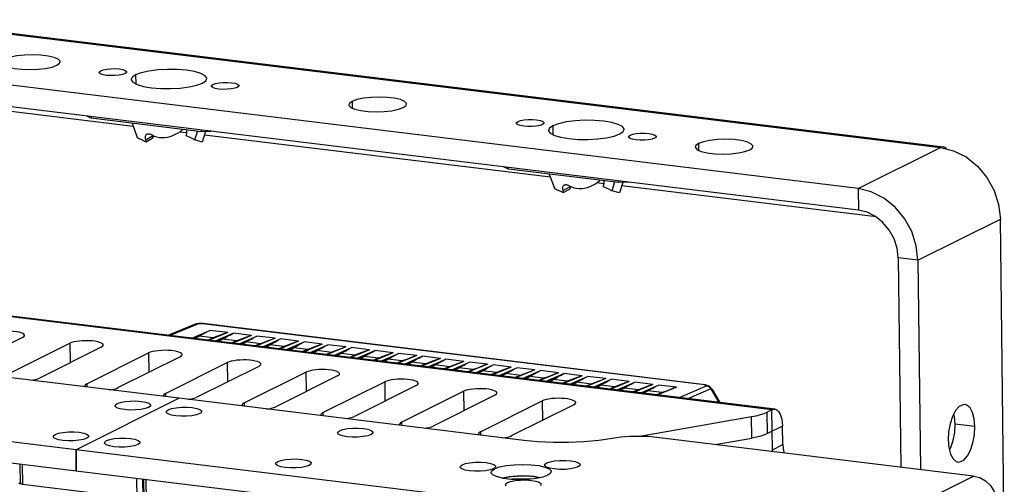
# Model space of a CAD drawing. Header units: millimetres. Extents: x 26456 to 27930, y -18123 to -17119.
# Tile 22 of 96: x 26674 to 26895, y -17917 to -17812. Entities that reach past the tile are written whole.
import ezdxf

# ---------------------------------------------------------------- set-up
doc = ezdxf.new("R2010")
doc.units = ezdxf.units.MM
for name, color, linetype in [('HG1-Y31201-Y31202SOLIDLINE', 7, 'Continuous'), ('KSSS-02SOLIDLINE', 7, 'Continuous'), ('LJ-Y31201-23SOLIDLINE', 7, 'Continuous'), ('LJ-Y31201-27SOLIDLINE', 7, 'Continuous'), ('LJ-Y31202-13SOLIDLINE', 7, 'Continuous'), ('Y31201-Y31202-PP-08_2SOLIDLINE', 7, 'Continuous'), ('Y31201-Y31202-PP-77_2SOLIDLINE', 7, 'Continuous')]:
    doc.layers.add(name, color=color, linetype=linetype)

msp = doc.modelspace()

# ---------------------------------------------------------------- linework, layer by layer
at = {"layer": 'HG1-Y31201-Y31202SOLIDLINE', "color": 7}
for p, q in [((26713.26, -17880.62), (26707.38, -17883.05)), ((26714.16, -17880.47), (26707.79, -17883.1)), ((26713.4, -17880.57), (26713.26, -17880.62)), ((26714.14, -17880.44), (26713.4, -17880.57)), ((26714.16, -17880.47), (26713.89, -17880.47)), ((26715.07, -17880.43), (26714.14, -17880.44)), ((26714.16, -17880.47), (26714.14, -17880.44)), ((26715.09, -17880.46), (26714.16, -17880.47)), ((26715.07, -17880.43), (26715.14, -17880.43)), ((26828.06, -17894.22), (26715.09, -17880.46)), ((26715.14, -17880.43), (26715.2, -17880.44)), ((26828.18, -17894.2), (26715.2, -17880.44)), ((26712.69, -17883.7), (26716.68, -17881.95)), ((26713.09, -17883.74), (26714.12, -17883.23)), ((26713.35, -17883.78), (26714.27, -17883.27)), ((26717.49, -17883.66), (26714.27, -17883.27)), ((26720.75, -17882.44), (26716.57, -17884.17)), ((26720.75, -17882.44), (26716.68, -17881.95)), ((26718.01, -17884.34), (26721.99, -17882.59)), ((26726.07, -17883.09), (26721.88, -17884.81)), ((26726.07, -17883.09), (26721.99, -17882.59)), ((26723.33, -17884.99), (26727.31, -17883.24)), ((26731.38, -17883.74), (26727.31, -17883.24)), ((26717.49, -17883.66), (26716.32, -17884.14)), ((26717.63, -17883.65), (26716.41, -17884.15)), ((26718.23, -17883.37), (26717.49, -17883.66)), ((26718.41, -17884.39), (26719.44, -17883.88)), ((26718.66, -17884.42), (26719.59, -17883.92)), ((26722.8, -17884.31), (26719.59, -17883.92)), ((26722.8, -17884.31), (26721.64, -17884.79)), ((26722.94, -17884.3), (26721.73, -17884.8)), ((26723.54, -17884.02), (26722.8, -17884.31)), ((26723.73, -17885.04), (26724.75, -17884.52)), ((26723.98, -17885.07), (26724.9, -17884.56)), ((26728.12, -17884.96), (26724.9, -17884.56)), ((26728.12, -17884.96), (26726.95, -17885.43)), ((26728.26, -17884.95), (26727.05, -17885.44)), ((26731.38, -17883.74), (26727.2, -17885.46)), ((26728.86, -17884.67), (26728.12, -17884.96)), ((26728.64, -17885.64), (26732.62, -17883.89)), ((26729.04, -17885.69), (26730.07, -17885.17)), ((26729.29, -17885.72), (26730.22, -17885.21)), ((26733.44, -17885.6), (26730.22, -17885.21)), ((26736.7, -17884.39), (26732.51, -17886.11)), ((26736.7, -17884.39), (26732.62, -17883.89)), ((26734.17, -17885.32), (26733.44, -17885.6)), ((26733.96, -17886.29), (26737.94, -17884.54)), ((26742.01, -17885.03), (26737.83, -17886.76)), ((26742.01, -17885.03), (26737.94, -17884.54)), ((26739.27, -17886.93), (26743.25, -17885.18)), ((26747.33, -17885.68), (26743.25, -17885.18)), ((26733.44, -17885.6), (26732.27, -17886.08)), ((26733.57, -17885.6), (26732.36, -17886.09)), ((26734.36, -17886.33), (26735.38, -17885.82)), ((26734.61, -17886.37), (26735.53, -17885.86)), ((26738.75, -17886.25), (26735.53, -17885.86)), ((26738.75, -17886.25), (26737.58, -17886.73)), ((26738.89, -17886.24), (26737.68, -17886.74)), ((26739.49, -17885.96), (26738.75, -17886.25)), ((26739.67, -17886.98), (26740.7, -17886.47)), ((26739.93, -17887.01), (26740.85, -17886.51)), ((26744.07, -17886.9), (26740.85, -17886.51)), ((26744.07, -17886.9), (26742.9, -17887.38)), ((26744.2, -17886.89), (26742.99, -17887.39)), ((26747.33, -17885.68), (26743.14, -17887.4)), ((26744.8, -17886.61), (26744.07, -17886.9)), ((26744.59, -17887.58), (26748.57, -17885.83)), ((26744.99, -17887.63), (26746.01, -17887.11)), ((26745.24, -17887.66), (26746.16, -17887.15)), ((26749.38, -17887.55), (26746.16, -17887.15)), ((26749.38, -17887.55), (26748.21, -17888.02)), ((26749.52, -17887.54), (26748.31, -17888.03)), ((26752.64, -17886.33), (26748.46, -17888.05)), ((26752.64, -17886.33), (26748.57, -17885.83)), ((26750.12, -17887.26), (26749.38, -17887.55)), ((26749.9, -17888.23), (26753.88, -17886.48)), ((26750.3, -17888.28), (26751.33, -17887.76)), ((26757.96, -17886.97), (26753.77, -17888.7)), ((26757.96, -17886.97), (26753.88, -17886.48)), ((26755.22, -17888.88), (26759.2, -17887.13)), ((26763.27, -17887.62), (26759.09, -17889.35)), ((26763.27, -17887.62), (26759.2, -17887.13)), ((26750.56, -17888.31), (26751.48, -17887.8)), ((26754.7, -17888.19), (26751.48, -17887.8)), ((26754.7, -17888.19), (26753.53, -17888.67)), ((26754.83, -17888.19), (26753.62, -17888.68)), ((26755.43, -17887.91), (26754.7, -17888.19)), ((26755.62, -17888.92), (26756.64, -17888.41)), ((26755.87, -17888.96), (26756.79, -17888.45)), ((26760.01, -17888.84), (26756.79, -17888.45)), ((26760.01, -17888.84), (26758.84, -17889.32)), ((26760.15, -17888.83), (26758.94, -17889.33)), ((26760.75, -17888.55), (26760.01, -17888.84)), ((26760.53, -17889.52), (26764.51, -17887.77)), ((26760.93, -17889.57), (26761.96, -17889.06)), ((26761.19, -17889.6), (26762.11, -17889.1)), ((26765.33, -17889.49), (26762.11, -17889.1)), ((26765.33, -17889.49), (26764.16, -17889.96)), ((26765.46, -17889.48), (26764.25, -17889.98)), ((26768.59, -17888.27), (26764.4, -17889.99)), ((26768.59, -17888.27), (26764.51, -17887.77)), ((26766.06, -17889.2), (26765.33, -17889.49)), ((26765.85, -17890.17), (26769.83, -17888.42)), ((26766.25, -17890.22), (26767.27, -17889.7)), ((26766.5, -17890.25), (26767.42, -17889.74)), ((26770.64, -17890.14), (26767.42, -17889.74)), ((26773.9, -17888.92), (26769.72, -17890.64)), ((26773.9, -17888.92), (26769.83, -17888.42)), ((26771.38, -17889.85), (26770.64, -17890.14)), ((26771.16, -17890.82), (26775.14, -17889.07)), ((26779.22, -17889.56), (26775.03, -17891.29)), ((26779.22, -17889.56), (26775.14, -17889.07)), ((26776.48, -17891.47), (26780.46, -17889.72)), ((26784.53, -17890.21), (26780.46, -17889.72)), ((26770.64, -17890.14), (26769.48, -17890.61)), ((26770.78, -17890.13), (26769.57, -17890.62)), ((26771.56, -17890.87), (26772.59, -17890.35)), ((26771.82, -17890.9), (26772.74, -17890.39)), ((26775.96, -17890.78), (26772.74, -17890.39)), ((26775.96, -17890.78), (26774.79, -17891.26)), ((26776.09, -17890.78), (26774.88, -17891.27)), ((26776.69, -17890.5), (26775.96, -17890.78)), ((26776.88, -17891.51), (26777.9, -17891)), ((26777.13, -17891.54), (26778.05, -17891.04)), ((26781.27, -17891.43), (26778.05, -17891.04)), ((26781.27, -17891.43), (26780.11, -17891.91)), ((26781.41, -17891.42), (26780.2, -17891.92)), ((26784.53, -17890.21), (26780.35, -17891.94)), ((26782.01, -17891.14), (26781.27, -17891.43)), ((26781.79, -17892.11), (26785.77, -17890.36)), ((26782.19, -17892.16), (26783.22, -17891.64)), ((26782.45, -17892.19), (26783.37, -17891.69)), ((26786.59, -17892.08), (26783.37, -17891.69)), ((26786.59, -17892.08), (26785.42, -17892.55)), ((26786.72, -17892.07), (26785.51, -17892.57)), ((26789.85, -17890.86), (26785.66, -17892.58)), ((26789.85, -17890.86), (26785.77, -17890.36)), ((26787.32, -17891.79), (26786.59, -17892.08)), ((26787.11, -17892.76), (26791.09, -17891.01)), ((26795.16, -17891.51), (26790.98, -17893.23)), ((26795.16, -17891.51), (26791.09, -17891.01)), ((26792.42, -17893.41), (26796.41, -17891.66)), ((26800.48, -17892.15), (26796.29, -17893.88)), ((26800.48, -17892.15), (26796.41, -17891.66)), ((26787.51, -17892.81), (26788.54, -17892.29)), ((26787.76, -17892.84), (26788.68, -17892.33)), ((26791.9, -17892.73), (26788.68, -17892.33)), ((26791.9, -17892.73), (26790.74, -17893.2)), ((26792.04, -17892.72), (26790.83, -17893.21)), ((26792.64, -17892.44), (26791.9, -17892.73)), ((26792.82, -17893.46), (26793.85, -17892.94)), ((26793.08, -17893.49), (26794, -17892.98)), ((26797.22, -17893.37), (26794, -17892.98)), ((26797.22, -17893.37), (26796.05, -17893.85)), ((26797.36, -17893.37), (26796.14, -17893.86)), ((26797.95, -17893.09), (26797.22, -17893.37)), ((26797.74, -17894.05), (26801.72, -17892.31)), ((26798.14, -17894.1), (26799.17, -17893.59)), ((26798.39, -17894.13), (26799.31, -17893.63)), ((26802.53, -17894.02), (26799.31, -17893.63)), ((26802.53, -17894.02), (26801.37, -17894.5)), ((26802.67, -17894.01), (26801.46, -17894.51)), ((26805.8, -17892.8), (26801.61, -17894.53)), ((26805.8, -17892.8), (26801.72, -17892.31)), ((26803.27, -17893.73), (26802.53, -17894.02)), ((26803.05, -17894.7), (26807.04, -17892.95)), ((26803.45, -17894.75), (26804.48, -17894.23)), ((26803.71, -17894.78), (26804.63, -17894.28)), ((26807.85, -17894.67), (26804.63, -17894.28)), ((26811.11, -17893.45), (26806.92, -17895.17)), ((26811.11, -17893.45), (26807.04, -17892.95)), ((26808.58, -17894.38), (26807.85, -17894.67)), ((26808.37, -17895.35), (26812.35, -17893.6)), ((26816.43, -17894.1), (26812.24, -17895.82)), ((26816.43, -17894.1), (26812.35, -17893.6)), ((26813.68, -17896), (26817.67, -17894.25)), ((26821.74, -17894.74), (26817.67, -17894.25)), ((26828.53, -17894.4), (26822.46, -17897.07)), ((26828.19, -17894.21), (26828.06, -17894.22)), ((26828.06, -17894.22), (26828.53, -17894.4)), ((26828.18, -17894.2), (26828.42, -17894.26)), ((26828.34, -17894.23), (26828.19, -17894.21)), ((26828.42, -17894.26), (26828.34, -17894.23)), ((26828.89, -17894.44), (26828.42, -17894.26)), ((26828.89, -17894.44), (26828.53, -17894.4)), ((26807.85, -17894.67), (26806.68, -17895.14)), ((26807.99, -17894.66), (26806.77, -17895.16)), ((26808.77, -17895.4), (26809.8, -17894.88)), ((26809.02, -17895.43), (26809.95, -17894.92)), ((26813.16, -17895.31), (26809.95, -17894.92)), ((26813.16, -17895.31), (26812, -17895.79)), ((26813.3, -17895.31), (26812.09, -17895.8)), ((26813.9, -17895.03), (26813.16, -17895.31)), ((26814.08, -17896.05), (26815.11, -17895.53)), ((26814.34, -17896.08), (26815.26, -17895.57)), ((26818.48, -17895.96), (26815.26, -17895.57)), ((26818.48, -17895.96), (26817.31, -17896.44)), ((26818.62, -17895.96), (26817.4, -17896.45)), ((26821.74, -17894.74), (26817.56, -17896.47)), ((26819.22, -17895.68), (26818.48, -17895.96)), ((26829.49, -17895.07), (26824.41, -17897.3)), ((26828.98, -17894.48), (26828.89, -17894.44)), ((26829.41, -17894.78), (26828.98, -17894.48)), ((26829.03, -17894.63), (26829.19, -17894.75)), ((26829.19, -17894.75), (26829.35, -17894.9)), ((26829.35, -17894.9), (26829.49, -17895.07)), ((26829.78, -17895.25), (26829.41, -17894.78)), ((26829.49, -17895.07), (26831.29, -17898.14)), ((26829.78, -17895.25), (26831.49, -17898.17))]:
    msp.add_line(p, q, dxfattribs=at)
for points in [[(26713.89, -17880.47), (26713.64, -17880.51), (26713.41, -17880.57), (26713.26, -17880.62)], [(26715.07, -17880.43), (26715.07, -17880.43), (26715.09, -17880.46)], [(26715.2, -17880.44), (26715.15, -17880.44), (26715.09, -17880.46)], [(26714.12, -17883.23), (26714.7, -17882.93), (26715.32, -17882.62), (26715.98, -17882.29), (26716.68, -17881.95)], [(26714.27, -17883.27), (26714.22, -17883.26), (26714.17, -17883.25), (26714.12, -17883.23)], [(26714.27, -17883.27), (26714.82, -17882.96), (26715.4, -17882.63), (26716.02, -17882.3), (26716.68, -17881.95)], [(26720.75, -17882.44), (26719.89, -17882.77), (26719.09, -17883.08), (26718.33, -17883.37), (26717.63, -17883.65)], [(26720.75, -17882.44), (26719.86, -17882.76), (26719.01, -17883.07), (26718.23, -17883.37)], [(26719.44, -17883.88), (26720.02, -17883.58), (26720.64, -17883.27), (26721.29, -17882.94), (26721.99, -17882.59)], [(26719.59, -17883.92), (26720.13, -17883.61), (26720.72, -17883.28), (26721.33, -17882.94), (26721.99, -17882.59)], [(26726.07, -17883.09), (26725.21, -17883.41), (26724.4, -17883.73), (26723.65, -17884.02), (26722.94, -17884.3)], [(26726.07, -17883.09), (26725.17, -17883.41), (26724.33, -17883.72), (26723.54, -17884.02)], [(26724.75, -17884.52), (26725.33, -17884.23), (26725.95, -17883.91), (26726.61, -17883.58), (26727.31, -17883.24)], [(26724.9, -17884.56), (26725.45, -17884.25), (26726.03, -17883.93), (26726.65, -17883.59), (26727.31, -17883.24)], [(26717.49, -17883.66), (26717.54, -17883.66), (26717.58, -17883.66), (26717.63, -17883.65)], [(26719.59, -17883.92), (26719.54, -17883.91), (26719.49, -17883.89), (26719.44, -17883.88)], [(26722.8, -17884.31), (26722.85, -17884.31), (26722.9, -17884.31), (26722.94, -17884.3)], [(26724.9, -17884.56), (26724.85, -17884.56), (26724.8, -17884.54), (26724.75, -17884.52)], [(26728.12, -17884.96), (26728.17, -17884.96), (26728.21, -17884.96), (26728.26, -17884.95)], [(26731.38, -17883.74), (26730.53, -17884.06), (26729.72, -17884.37), (26728.96, -17884.67), (26728.26, -17884.95)], [(26731.38, -17883.74), (26730.49, -17884.06), (26729.65, -17884.37), (26728.86, -17884.67)], [(26730.07, -17885.17), (26730.65, -17884.87), (26731.27, -17884.56), (26731.92, -17884.23), (26732.62, -17883.89)], [(26730.22, -17885.21), (26730.17, -17885.2), (26730.12, -17885.19), (26730.07, -17885.17)], [(26730.22, -17885.21), (26730.76, -17884.9), (26731.35, -17884.58), (26731.97, -17884.24), (26732.62, -17883.89)], [(26736.7, -17884.39), (26735.84, -17884.71), (26735.03, -17885.02), (26734.28, -17885.32), (26733.57, -17885.6)], [(26736.7, -17884.39), (26735.8, -17884.71), (26734.96, -17885.02), (26734.17, -17885.32)], [(26735.38, -17885.82), (26735.96, -17885.52), (26736.58, -17885.21), (26737.24, -17884.88), (26737.94, -17884.54)], [(26735.53, -17885.86), (26736.08, -17885.55), (26736.66, -17885.22), (26737.28, -17884.89), (26737.94, -17884.54)], [(26742.01, -17885.03), (26741.16, -17885.36), (26740.35, -17885.67), (26739.59, -17885.96), (26738.89, -17886.24)], [(26742.01, -17885.03), (26741.12, -17885.35), (26740.28, -17885.66), (26739.49, -17885.96)], [(26740.7, -17886.47), (26741.28, -17886.17), (26741.9, -17885.86), (26742.55, -17885.53), (26743.25, -17885.18)], [(26740.85, -17886.51), (26741.39, -17886.2), (26741.98, -17885.87), (26742.6, -17885.53), (26743.25, -17885.18)], [(26733.44, -17885.6), (26733.48, -17885.61), (26733.53, -17885.61), (26733.57, -17885.6)], [(26735.53, -17885.86), (26735.48, -17885.85), (26735.43, -17885.84), (26735.38, -17885.82)], [(26738.75, -17886.25), (26738.8, -17886.25), (26738.84, -17886.25), (26738.89, -17886.24)], [(26740.85, -17886.51), (26740.8, -17886.5), (26740.75, -17886.48), (26740.7, -17886.47)], [(26744.07, -17886.9), (26744.11, -17886.9), (26744.16, -17886.9), (26744.2, -17886.89)], [(26747.33, -17885.68), (26746.47, -17886), (26745.66, -17886.31), (26744.91, -17886.61), (26744.2, -17886.89)], [(26747.33, -17885.68), (26746.43, -17886), (26745.59, -17886.31), (26744.8, -17886.61)], [(26746.01, -17887.11), (26746.59, -17886.82), (26747.21, -17886.5), (26747.87, -17886.17), (26748.57, -17885.83)], [(26746.16, -17887.15), (26746.11, -17887.15), (26746.06, -17887.13), (26746.01, -17887.11)], [(26746.16, -17887.15), (26746.71, -17886.84), (26747.29, -17886.52), (26747.91, -17886.18), (26748.57, -17885.83)], [(26749.38, -17887.55), (26749.43, -17887.55), (26749.47, -17887.55), (26749.52, -17887.54)], [(26752.64, -17886.33), (26751.79, -17886.65), (26750.98, -17886.96), (26750.22, -17887.26), (26749.52, -17887.54)], [(26752.64, -17886.33), (26751.75, -17886.65), (26750.91, -17886.96), (26750.12, -17887.26)], [(26751.33, -17887.76), (26751.91, -17887.46), (26752.53, -17887.15), (26753.19, -17886.82), (26753.88, -17886.48)], [(26751.48, -17887.8), (26751.43, -17887.79), (26751.38, -17887.78), (26751.33, -17887.76)], [(26751.48, -17887.8), (26752.02, -17887.49), (26752.61, -17887.17), (26753.23, -17886.83), (26753.88, -17886.48)], [(26757.96, -17886.97), (26757.1, -17887.3), (26756.3, -17887.61), (26755.54, -17887.91), (26754.83, -17888.19)], [(26757.96, -17886.97), (26757.06, -17887.3), (26756.22, -17887.61), (26755.43, -17887.91)], [(26756.64, -17888.41), (26757.22, -17888.11), (26757.84, -17887.8), (26758.5, -17887.47), (26759.2, -17887.13)], [(26756.79, -17888.45), (26757.34, -17888.14), (26757.92, -17887.81), (26758.54, -17887.47), (26759.2, -17887.13)], [(26763.27, -17887.62), (26762.42, -17887.95), (26761.61, -17888.26), (26760.85, -17888.55), (26760.15, -17888.83)], [(26763.27, -17887.62), (26762.38, -17887.94), (26761.54, -17888.25), (26760.75, -17888.55)], [(26754.7, -17888.19), (26754.74, -17888.2), (26754.79, -17888.19), (26754.83, -17888.19)], [(26756.79, -17888.45), (26756.74, -17888.44), (26756.69, -17888.43), (26756.64, -17888.41)], [(26760.01, -17888.84), (26760.06, -17888.84), (26760.1, -17888.84), (26760.15, -17888.83)], [(26761.96, -17889.06), (26762.54, -17888.76), (26763.16, -17888.44), (26763.82, -17888.12), (26764.51, -17887.77)], [(26762.11, -17889.1), (26762.06, -17889.09), (26762.01, -17889.07), (26761.96, -17889.06)], [(26762.11, -17889.1), (26762.65, -17888.79), (26763.24, -17888.46), (26763.86, -17888.12), (26764.51, -17887.77)], [(26765.33, -17889.49), (26765.37, -17889.49), (26765.42, -17889.49), (26765.46, -17889.48)], [(26768.59, -17888.27), (26767.73, -17888.59), (26766.93, -17888.9), (26766.17, -17889.2), (26765.46, -17889.48)], [(26768.59, -17888.27), (26767.69, -17888.59), (26766.85, -17888.9), (26766.06, -17889.2)], [(26767.27, -17889.7), (26767.85, -17889.41), (26768.47, -17889.09), (26769.13, -17888.76), (26769.83, -17888.42)], [(26767.42, -17889.74), (26767.37, -17889.74), (26767.32, -17889.72), (26767.27, -17889.7)], [(26767.42, -17889.74), (26767.97, -17889.43), (26768.55, -17889.11), (26769.17, -17888.77), (26769.83, -17888.42)], [(26773.9, -17888.92), (26773.05, -17889.24), (26772.24, -17889.55), (26771.48, -17889.85), (26770.78, -17890.13)], [(26773.9, -17888.92), (26773.01, -17889.24), (26772.17, -17889.55), (26771.38, -17889.85)], [(26772.59, -17890.35), (26773.17, -17890.05), (26773.79, -17889.74), (26774.45, -17889.41), (26775.14, -17889.07)], [(26772.74, -17890.39), (26773.28, -17890.08), (26773.87, -17889.75), (26774.49, -17889.42), (26775.14, -17889.07)], [(26779.22, -17889.56), (26778.36, -17889.89), (26777.56, -17890.2), (26776.8, -17890.5), (26776.09, -17890.78)], [(26779.22, -17889.56), (26778.32, -17889.89), (26777.48, -17890.2), (26776.69, -17890.5)], [(26777.9, -17891), (26778.48, -17890.7), (26779.1, -17890.39), (26779.76, -17890.06), (26780.46, -17889.72)], [(26778.05, -17891.04), (26778.6, -17890.73), (26779.18, -17890.4), (26779.8, -17890.06), (26780.46, -17889.72)], [(26770.64, -17890.14), (26770.69, -17890.14), (26770.73, -17890.14), (26770.78, -17890.13)], [(26772.74, -17890.39), (26772.69, -17890.38), (26772.64, -17890.37), (26772.59, -17890.35)], [(26775.96, -17890.78), (26776, -17890.79), (26776.05, -17890.78), (26776.09, -17890.78)], [(26778.05, -17891.04), (26778, -17891.03), (26777.95, -17891.02), (26777.9, -17891)], [(26781.27, -17891.43), (26781.32, -17891.43), (26781.36, -17891.43), (26781.41, -17891.42)], [(26784.53, -17890.21), (26783.68, -17890.54), (26782.87, -17890.85), (26782.12, -17891.14), (26781.41, -17891.42)], [(26784.53, -17890.21), (26783.64, -17890.53), (26782.8, -17890.84), (26782.01, -17891.14)], [(26783.22, -17891.64), (26783.8, -17891.35), (26784.42, -17891.03), (26785.08, -17890.71), (26785.77, -17890.36)], [(26783.37, -17891.69), (26783.32, -17891.68), (26783.27, -17891.66), (26783.22, -17891.64)], [(26783.37, -17891.69), (26783.92, -17891.37), (26784.5, -17891.05), (26785.12, -17890.71), (26785.77, -17890.36)], [(26786.59, -17892.08), (26786.63, -17892.08), (26786.68, -17892.08), (26786.72, -17892.07)], [(26789.85, -17890.86), (26788.99, -17891.18), (26788.19, -17891.49), (26787.43, -17891.79), (26786.72, -17892.07)], [(26789.85, -17890.86), (26788.96, -17891.18), (26788.11, -17891.49), (26787.32, -17891.79)], [(26788.54, -17892.29), (26789.11, -17892), (26789.73, -17891.68), (26790.39, -17891.35), (26791.09, -17891.01)], [(26788.68, -17892.33), (26789.23, -17892.02), (26789.81, -17891.7), (26790.43, -17891.36), (26791.09, -17891.01)], [(26795.16, -17891.51), (26794.31, -17891.83), (26793.5, -17892.14), (26792.75, -17892.44), (26792.04, -17892.72)], [(26795.16, -17891.51), (26794.27, -17891.83), (26793.43, -17892.14), (26792.64, -17892.44)], [(26793.85, -17892.94), (26794.43, -17892.64), (26795.05, -17892.33), (26795.71, -17892), (26796.41, -17891.66)], [(26794, -17892.98), (26794.55, -17892.67), (26795.13, -17892.34), (26795.75, -17892.01), (26796.41, -17891.66)], [(26800.48, -17892.15), (26799.62, -17892.48), (26798.82, -17892.79), (26798.06, -17893.09), (26797.36, -17893.37)], [(26800.48, -17892.15), (26799.59, -17892.47), (26798.74, -17892.79), (26797.95, -17893.09)], [(26788.68, -17892.33), (26788.63, -17892.33), (26788.58, -17892.31), (26788.54, -17892.29)], [(26791.9, -17892.73), (26791.95, -17892.73), (26792, -17892.73), (26792.04, -17892.72)], [(26794, -17892.98), (26793.95, -17892.97), (26793.9, -17892.96), (26793.85, -17892.94)], [(26797.22, -17893.37), (26797.26, -17893.38), (26797.31, -17893.37), (26797.36, -17893.37)], [(26799.17, -17893.59), (26799.75, -17893.29), (26800.36, -17892.98), (26801.02, -17892.65), (26801.72, -17892.31)], [(26799.31, -17893.63), (26799.26, -17893.62), (26799.21, -17893.61), (26799.17, -17893.59)], [(26799.31, -17893.63), (26799.86, -17893.32), (26800.44, -17892.99), (26801.06, -17892.65), (26801.72, -17892.31)], [(26802.53, -17894.02), (26802.58, -17894.02), (26802.63, -17894.02), (26802.67, -17894.01)], [(26805.8, -17892.8), (26804.94, -17893.13), (26804.13, -17893.44), (26803.38, -17893.73), (26802.67, -17894.01)], [(26805.8, -17892.8), (26804.9, -17893.12), (26804.06, -17893.43), (26803.27, -17893.73)], [(26804.48, -17894.23), (26805.06, -17893.94), (26805.68, -17893.62), (26806.34, -17893.3), (26807.04, -17892.95)], [(26804.63, -17894.28), (26804.58, -17894.27), (26804.53, -17894.25), (26804.48, -17894.23)], [(26804.63, -17894.28), (26805.18, -17893.96), (26805.76, -17893.64), (26806.38, -17893.3), (26807.04, -17892.95)], [(26811.11, -17893.45), (26810.25, -17893.77), (26809.45, -17894.08), (26808.69, -17894.38), (26807.99, -17894.66)], [(26811.11, -17893.45), (26810.22, -17893.77), (26809.37, -17894.08), (26808.58, -17894.38)], [(26809.8, -17894.88), (26810.38, -17894.58), (26810.99, -17894.27), (26811.65, -17893.94), (26812.35, -17893.6)], [(26809.95, -17894.92), (26810.49, -17894.61), (26811.07, -17894.29), (26811.69, -17893.95), (26812.35, -17893.6)], [(26816.43, -17894.1), (26815.57, -17894.42), (26814.76, -17894.73), (26814.01, -17895.03), (26813.3, -17895.31)], [(26816.43, -17894.1), (26815.53, -17894.42), (26814.69, -17894.73), (26813.9, -17895.03)], [(26815.11, -17895.53), (26815.69, -17895.23), (26816.31, -17894.92), (26816.97, -17894.59), (26817.67, -17894.25)], [(26815.26, -17895.57), (26815.81, -17895.26), (26816.39, -17894.93), (26817.01, -17894.6), (26817.67, -17894.25)], [(26828.06, -17894.22), (26828.13, -17894.2), (26828.18, -17894.2)], [(26828.53, -17894.4), (26828.7, -17894.45), (26828.87, -17894.53), (26829.03, -17894.63)], [(26807.85, -17894.67), (26807.9, -17894.67), (26807.94, -17894.67), (26807.99, -17894.66)], [(26809.95, -17894.92), (26809.89, -17894.91), (26809.85, -17894.9), (26809.8, -17894.88)], [(26813.16, -17895.31), (26813.21, -17895.32), (26813.26, -17895.32), (26813.3, -17895.31)], [(26815.26, -17895.57), (26815.21, -17895.56), (26815.16, -17895.55), (26815.11, -17895.53)], [(26818.48, -17895.96), (26818.53, -17895.97), (26818.57, -17895.96), (26818.62, -17895.96)], [(26821.74, -17894.74), (26820.88, -17895.07), (26820.08, -17895.38), (26819.32, -17895.68), (26818.62, -17895.96)], [(26821.74, -17894.74), (26820.85, -17895.06), (26820, -17895.38), (26819.22, -17895.68)], [(26829.78, -17895.25), (26829.72, -17895.17), (26829.49, -17895.07)]]:
    msp.add_lwpolyline(points, dxfattribs=at)
at = {"layer": 'KSSS-02SOLIDLINE', "color": 7}
for p, q in [((26690.01, -17834.27), (26690.01, -17833.89)), ((26714.82, -17837.29), (26690.01, -17834.27)), ((26699.2, -17835.39), (26700.39, -17838.57)), ((26702.28, -17839.1), (26703.87, -17838.17)), ((26702.39, -17839.54), (26703.98, -17838.61)), ((26703.87, -17838.17), (26703.85, -17838.09)), ((26703.98, -17838.61), (26703.87, -17838.17)), ((26711.41, -17838.25), (26711.51, -17837.71)), ((26713.91, -17837.18), (26713.27, -17839.15)), ((26714.82, -17837.29), (26714.81, -17836.92)), ((26715.77, -17837.25), (26715.02, -17839.61)), ((26702.39, -17839.54), (26702.28, -17839.1)), ((26715.02, -17839.61), (26713.27, -17839.15)), ((26783.91, -17845.71), (26783.91, -17845.33)), ((26808.72, -17848.73), (26783.91, -17845.71)), ((26793.1, -17846.83), (26794.29, -17850.01)), ((26796.19, -17850.54), (26797.77, -17849.6)), ((26796.29, -17850.98), (26797.88, -17850.05)), ((26797.77, -17849.6), (26797.76, -17849.53)), ((26797.88, -17850.05), (26797.77, -17849.6)), ((26805.31, -17849.68), (26805.41, -17849.14)), ((26807.81, -17848.62), (26807.18, -17850.59)), ((26808.72, -17848.73), (26808.71, -17848.35)), ((26809.68, -17848.69), (26808.92, -17851.05)), ((26796.29, -17850.98), (26796.19, -17850.54)), ((26808.92, -17851.05), (26807.18, -17850.59))]:
    msp.add_line(p, q, dxfattribs=at)
for points in [[(26690.01, -17834.27), (26689.04, -17833.81), (26688.98, -17833.77)], [(26703.71, -17838.02), (26704.21, -17838.26), (26704.76, -17838.45), (26705.35, -17838.57), (26705.95, -17838.62), (26706.56, -17838.6), (26707.16, -17838.51), (26707.76, -17838.37), (26708.39, -17838.15), (26709.02, -17837.87), (26709.59, -17837.55), (26710.09, -17837.22), (26710.51, -17836.91), (26710.65, -17836.79)], [(26700.39, -17838.57), (26700.83, -17838.82), (26701.31, -17839.07), (26701.83, -17839.31), (26702.39, -17839.54)], [(26702.28, -17839.1), (26702.23, -17838.82), (26702.22, -17838.57), (26702.23, -17838.37), (26702.26, -17838.21), (26702.31, -17838.09), (26702.36, -17838), (26702.42, -17837.93), (26702.49, -17837.87), (26702.52, -17837.85)], [(26702.52, -17837.85), (26702.56, -17837.82), (26702.65, -17837.79), (26702.73, -17837.77), (26702.82, -17837.76), (26702.93, -17837.76), (26703.04, -17837.77), (26703.16, -17837.8), (26703.29, -17837.83), (26703.42, -17837.88), (26703.57, -17837.94), (26703.71, -17838.02)], [(26713.27, -17839.15), (26712.72, -17838.84), (26712.1, -17838.54), (26711.41, -17838.25)], [(26711.51, -17837.71), (26711.54, -17837.48), (26711.56, -17837.26), (26711.57, -17837.04), (26711.57, -17836.9)], [(26717.07, -17837.19), (26716.89, -17837.21), (26714.82, -17837.29)], [(26783.91, -17845.71), (26782.94, -17845.25), (26782.88, -17845.21)], [(26794.29, -17850.01), (26794.74, -17850.26), (26795.22, -17850.5), (26795.74, -17850.74), (26796.29, -17850.98)], [(26796.19, -17850.54), (26796.13, -17850.25), (26796.12, -17850.01), (26796.13, -17849.81), (26796.17, -17849.65), (26796.21, -17849.53), (26796.27, -17849.44), (26796.33, -17849.36), (26796.39, -17849.31), (26796.43, -17849.28)], [(26796.43, -17849.28), (26796.47, -17849.26), (26796.55, -17849.23), (26796.63, -17849.21), (26796.73, -17849.2), (26796.83, -17849.2), (26796.94, -17849.21), (26797.06, -17849.23), (26797.19, -17849.27), (26797.33, -17849.32), (26797.47, -17849.38), (26797.61, -17849.46)], [(26797.61, -17849.46), (26798.12, -17849.7), (26798.67, -17849.88), (26799.25, -17850.01), (26799.85, -17850.05), (26800.46, -17850.03), (26801.06, -17849.95), (26801.67, -17849.8), (26802.3, -17849.59), (26802.92, -17849.3), (26803.5, -17848.98), (26803.99, -17848.66), (26804.41, -17848.35), (26804.55, -17848.22)], [(26807.18, -17850.59), (26806.62, -17850.28), (26806, -17849.98), (26805.31, -17849.68)], [(26805.41, -17849.14), (26805.44, -17848.92), (26805.46, -17848.7), (26805.47, -17848.48), (26805.47, -17848.34)], [(26810.97, -17848.63), (26810.79, -17848.64), (26808.72, -17848.73)]]:
    msp.add_lwpolyline(points, dxfattribs=at)
at = {"layer": 'LJ-Y31201-23SOLIDLINE', "color": 7}
for p, q in [((26673.98, -17912.08), (26674.03, -17916.33)), ((26674.51, -17912.15), (26674.57, -17916.55)), ((26674.57, -17916.55), (26700.26, -17919.68)), ((26700.2, -17915.28), (26700.26, -17919.68)), ((26701.56, -17915.44), (26701.61, -17919.56))]:
    msp.add_line(p, q, dxfattribs=at)
msp.add_lwpolyline([(26674.57, -17916.55), (26674.38, -17916.52), (26674.23, -17916.48), (26674.12, -17916.43), (26674.05, -17916.38), (26674.03, -17916.33)], dxfattribs=at)
at = {"layer": 'LJ-Y31201-27SOLIDLINE', "color": 7}
for p, q in [((26686.6, -17908.79), (26514.74, -17887.86)), ((26709.79, -17897.23), (26632.23, -17887.79)), ((26686.66, -17913.63), (26514.8, -17892.69)), ((26709.79, -17897.23), (26686.6, -17908.79)), ((26709.79, -17897.23), (26686.6, -17908.79)), ((26787.34, -17906.68), (26709.79, -17897.23)), ((26703.25, -17899.06), (26702.93, -17899.28)), ((26714.77, -17900.47), (26714.45, -17900.68)), ((26753.31, -17905.16), (26752.99, -17905.37)), ((26689.34, -17906), (26689.02, -17906.21)), ((26700.86, -17907.4), (26700.54, -17907.61)), ((26888.6, -17914.7), (26817.32, -17906.01)), ((26686.6, -17908.79), (26686.66, -17913.63)), ((26686.66, -17913.63), (26686.6, -17908.79)), ((26858.46, -17929.73), (26686.6, -17908.79)), ((26739.39, -17912.1), (26739.07, -17912.31)), ((26858.52, -17934.56), (26686.66, -17913.63)), ((26780.9, -17912.84), (26780.58, -17913.05)), ((26799.93, -17912.41), (26799.61, -17912.63)), ((26858.46, -17929.73), (26888.6, -17914.7))]:
    msp.add_line(p, q, dxfattribs=at)
for points in [[(26695.54, -17899.16), (26695.43, -17899.04), (26695.45, -17898.72), (26695.85, -17898.41)], [(26695.85, -17898.41), (26696.59, -17898.15), (26697.61, -17897.95), (26698.81, -17897.84), (26700.06, -17897.83), (26701.25, -17897.92), (26702.25, -17898.1), (26702.97, -17898.35), (26703.35, -17898.65), (26703.33, -17898.97), (26703.25, -17899.06)], [(26702.93, -17899.28), (26702.19, -17899.54), (26701.17, -17899.74), (26699.97, -17899.85), (26698.72, -17899.86), (26697.54, -17899.77), (26696.53, -17899.59), (26695.81, -17899.34), (26695.54, -17899.16)], [(26707.05, -17900.56), (26706.95, -17900.44), (26706.96, -17900.12), (26707.36, -17899.81)], [(26714.45, -17900.68), (26713.7, -17900.94), (26712.68, -17901.14), (26711.49, -17901.25), (26710.24, -17901.26), (26709.05, -17901.17), (26708.05, -17900.99), (26707.32, -17900.74), (26707.05, -17900.56)], [(26707.36, -17899.81), (26708.11, -17899.55), (26709.13, -17899.35), (26710.32, -17899.24), (26711.58, -17899.23), (26712.76, -17899.32), (26713.77, -17899.5), (26714.49, -17899.75), (26714.86, -17900.05), (26714.85, -17900.37), (26714.77, -17900.47)], [(26681.62, -17906.1), (26681.52, -17905.97), (26681.53, -17905.66), (26681.93, -17905.35)], [(26681.93, -17905.35), (26682.68, -17905.08), (26683.7, -17904.89), (26684.9, -17904.78), (26686.15, -17904.77), (26687.33, -17904.86), (26688.34, -17905.03), (26689.06, -17905.29), (26689.44, -17905.59), (26689.42, -17905.91), (26689.34, -17906)], [(26745.59, -17905.26), (26745.49, -17905.13), (26745.5, -17904.82), (26745.9, -17904.51)], [(26752.99, -17905.37), (26752.24, -17905.64), (26751.22, -17905.83), (26750.03, -17905.94), (26748.77, -17905.95), (26747.59, -17905.87), (26746.58, -17905.69), (26745.86, -17905.43), (26745.59, -17905.26)], [(26745.9, -17904.51), (26746.65, -17904.24), (26747.67, -17904.05), (26748.86, -17903.94), (26750.11, -17903.93), (26751.3, -17904.02), (26752.3, -17904.19), (26753.03, -17904.45), (26753.4, -17904.75), (26753.39, -17905.07), (26753.31, -17905.16)], [(26689.02, -17906.21), (26688.27, -17906.48), (26687.25, -17906.67), (26686.06, -17906.78), (26684.81, -17906.79), (26683.62, -17906.71), (26682.62, -17906.53), (26681.89, -17906.27), (26681.62, -17906.1)], [(26693.14, -17907.5), (26693.04, -17907.38), (26693.05, -17907.06), (26693.45, -17906.75)], [(26700.54, -17907.61), (26699.79, -17907.88), (26698.77, -17908.08), (26697.58, -17908.19), (26696.33, -17908.2), (26695.14, -17908.11), (26694.13, -17907.93), (26693.41, -17907.68), (26693.14, -17907.5)], [(26693.45, -17906.75), (26694.2, -17906.49), (26695.22, -17906.29), (26696.41, -17906.18), (26697.66, -17906.17), (26698.85, -17906.26), (26699.85, -17906.44), (26700.58, -17906.69), (26700.95, -17906.99), (26700.94, -17907.31), (26700.86, -17907.4)], [(26807.32, -17906.24), (26804.24, -17906.68), (26800.91, -17906.98), (26797.45, -17907.14), (26793.97, -17907.14), (26790.56, -17906.98), (26787.34, -17906.68)], [(26817.32, -17906.01), (26815.37, -17905.84), (26813.31, -17905.78), (26811.22, -17905.82), (26809.2, -17905.98), (26807.32, -17906.24)], [(26731.68, -17912.19), (26731.57, -17912.07), (26731.59, -17911.75), (26731.99, -17911.45)], [(26731.99, -17911.45), (26732.73, -17911.18), (26733.75, -17910.98), (26734.95, -17910.88), (26736.2, -17910.86), (26737.38, -17910.95), (26738.39, -17911.13), (26739.11, -17911.38), (26739.49, -17911.68), (26739.47, -17912), (26739.39, -17912.1)], [(26773.49, -17912.19), (26774.24, -17911.92), (26775.26, -17911.72), (26776.45, -17911.62), (26777.7, -17911.6), (26778.89, -17911.69), (26779.89, -17911.87), (26780.62, -17912.12), (26780.99, -17912.42), (26780.98, -17912.74), (26780.9, -17912.84)], [(26780.8, -17913.08), (26781.92, -17912.67), (26783.44, -17912.35), (26785.23, -17912.15), (26787.14, -17912.08), (26789.03, -17912.16), (26790.73, -17912.36), (26792.11, -17912.69), (26793.06, -17913.1), (26793.5, -17913.57), (26793.53, -17913.72)], [(26792.22, -17912.51), (26792.11, -17912.39), (26792.13, -17912.07), (26792.53, -17911.76)], [(26792.53, -17911.76), (26793.27, -17911.5), (26794.29, -17911.3), (26795.49, -17911.19), (26796.74, -17911.18), (26797.93, -17911.27), (26798.93, -17911.45), (26799.65, -17911.7), (26800.03, -17912), (26800.01, -17912.32), (26799.93, -17912.41)], [(26739.07, -17912.31), (26738.33, -17912.57), (26737.31, -17912.77), (26736.11, -17912.88), (26734.86, -17912.89), (26733.67, -17912.8), (26732.67, -17912.62), (26731.95, -17912.37), (26731.68, -17912.19)], [(26773.18, -17912.93), (26773.08, -17912.81), (26773.09, -17912.49), (26773.49, -17912.19)], [(26780.58, -17913.05), (26779.83, -17913.31), (26778.81, -17913.51), (26777.62, -17913.62), (26776.37, -17913.63), (26775.18, -17913.54), (26774.18, -17913.36), (26773.45, -17913.11), (26773.18, -17912.93)], [(26780.03, -17913.89), (26780.16, -17913.54), (26780.8, -17913.08)], [(26792.76, -17914.53), (26791.64, -17914.94), (26790.12, -17915.26), (26788.33, -17915.46), (26786.42, -17915.53), (26784.53, -17915.45), (26782.83, -17915.25), (26781.45, -17914.92), (26780.5, -17914.51), (26780.06, -17914.04), (26780.03, -17913.89)], [(26799.61, -17912.63), (26798.87, -17912.89), (26797.85, -17913.09), (26796.65, -17913.2), (26795.4, -17913.21), (26794.22, -17913.12), (26793.21, -17912.94), (26792.49, -17912.69), (26792.22, -17912.51)], [(26793.53, -17913.72), (26793.4, -17914.06), (26792.76, -17914.53)], [(26783.38, -17916.92), (26783.28, -17916.79), (26783.29, -17916.48), (26783.69, -17916.17)], [(26783.69, -17916.17), (26784.44, -17915.9), (26785.46, -17915.71), (26786.65, -17915.6), (26787.9, -17915.59), (26789.09, -17915.68), (26790.09, -17915.85), (26790.82, -17916.11), (26791.19, -17916.41), (26791.18, -17916.72), (26791.1, -17916.82)], [(26888.6, -17914.7), (26889.98, -17915.06), (26891.27, -17915.8), (26892.38, -17916.86), (26893.24, -17918.16), (26893.79, -17919.62), (26893.99, -17921.15)]]:
    msp.add_lwpolyline(points, dxfattribs=at)
at = {"layer": 'LJ-Y31202-13SOLIDLINE', "color": 255}
for p, q in [((26843.2, -17899.8), (26636.79, -17874.66)), ((26843.86, -17899.67), (26637.45, -17874.53)), ((26674.57, -17883.58), (26660.66, -17890.51)), ((26671.29, -17891.81), (26685.2, -17884.87)), ((26692.29, -17885.74), (26678.37, -17892.67)), ((26689, -17893.97), (26702.92, -17887.03)), ((26710, -17887.89), (26696.09, -17894.83)), ((26706.72, -17896.13), (26720.64, -17889.19)), ((26727.72, -17890.05), (26713.81, -17896.99)), ((26724.44, -17898.28), (26738.35, -17891.35)), ((26745.44, -17892.21), (26731.53, -17899.15)), ((26742.16, -17900.44), (26756.07, -17893.5)), ((26763.16, -17894.37), (26749.24, -17901.3)), ((26759.87, -17902.6), (26773.79, -17895.66)), ((26780.87, -17896.53), (26766.96, -17903.46)), ((26777.59, -17904.76), (26791.51, -17897.82)), ((26798.59, -17898.68), (26784.68, -17905.62)), ((26843.2, -17899.8), (26842.12, -17900.34)), ((26813.03, -17905.78), (26838.62, -17901.35)), ((26845.63, -17907.64), (26845.58, -17903.48))]:
    msp.add_line(p, q, dxfattribs=at)
at = {"layer": 'LJ-Y31202-13SOLIDLINE', "color": 7}
for p, q in [((26685.2, -17884.87), (26685.25, -17889.24)), ((26702.92, -17887.03), (26702.97, -17891.4)), ((26720.64, -17889.19), (26720.69, -17893.56)), ((26738.35, -17891.35), (26738.41, -17895.72)), ((26689, -17893.97), (26689.01, -17894.7)), ((26756.07, -17893.5), (26756.12, -17897.87)), ((26706.72, -17896.13), (26706.73, -17896.86)), ((26773.79, -17895.66), (26773.84, -17900.03)), ((26724.44, -17898.28), (26724.45, -17899.02)), ((26791.51, -17897.82), (26791.56, -17902.19)), ((26742.16, -17900.44), (26742.17, -17901.18)), ((26842.18, -17905.17), (26842.12, -17900.34)), ((26843.31, -17908.79), (26843.2, -17899.8)), ((26759.87, -17902.6), (26759.88, -17903.33)), ((26838.68, -17906.18), (26838.62, -17901.35)), ((26777.59, -17904.76), (26777.6, -17905.49)), ((26845.58, -17903.48), (26842.18, -17905.17)), ((26830.43, -17907.61), (26838.68, -17906.18)), ((26843.31, -17908.79), (26845.63, -17907.64)), ((26843.35, -17909.19), (26843.31, -17908.79)), ((26673.71, -17916.35), (26674.03, -17916.19)), ((26701.94, -17919.93), (26701.89, -17915.48)), ((26702.48, -17920.14), (26702.42, -17915.55))]:
    msp.add_line(p, q, dxfattribs=at)
at = {"layer": 'LJ-Y31202-13SOLIDLINE', "color": 255}
for points in [[(26675.03, -17883.1), (26675.02, -17883.03), (26674.89, -17882.84), (26674.64, -17882.67), (26674.27, -17882.51), (26673.78, -17882.37), (26673.2, -17882.26), (26672.55, -17882.19), (26671.84, -17882.14), (26671.11, -17882.13), (26670.37, -17882.15), (26669.66, -17882.2), (26668.99, -17882.29), (26668.39, -17882.41), (26667.88, -17882.55), (26667.48, -17882.71)], [(26674.57, -17883.58), (26674.85, -17883.4), (26675, -17883.21), (26675.03, -17883.1)], [(26692.74, -17885.25), (26692.73, -17885.18), (26692.61, -17885), (26692.36, -17884.83), (26691.98, -17884.67), (26691.5, -17884.53), (26690.92, -17884.42), (26690.26, -17884.34), (26689.56, -17884.3), (26688.82, -17884.28), (26688.09, -17884.31), (26687.37, -17884.36), (26686.71, -17884.45), (26686.11, -17884.57), (26685.6, -17884.71), (26685.2, -17884.87)], [(26692.29, -17885.74), (26692.57, -17885.56), (26692.72, -17885.37), (26692.74, -17885.25)], [(26710.46, -17887.41), (26710.45, -17887.34), (26710.33, -17887.16), (26710.08, -17886.98), (26709.7, -17886.83), (26709.22, -17886.69), (26708.64, -17886.58), (26707.98, -17886.5), (26707.28, -17886.45), (26706.54, -17886.44), (26705.81, -17886.46), (26705.09, -17886.52), (26704.43, -17886.61), (26703.83, -17886.73), (26703.32, -17886.87), (26702.92, -17887.03)], [(26710, -17887.89), (26710.29, -17887.72), (26710.44, -17887.53), (26710.46, -17887.41)], [(26728.18, -17889.57), (26728.17, -17889.5), (26728.05, -17889.32), (26727.79, -17889.14), (26727.42, -17888.98), (26726.93, -17888.85), (26726.35, -17888.74), (26725.7, -17888.66), (26724.99, -17888.61), (26724.26, -17888.6), (26723.52, -17888.62), (26722.81, -17888.68), (26722.14, -17888.77), (26721.54, -17888.88), (26721.04, -17889.03), (26720.64, -17889.19)], [(26727.72, -17890.05), (26728, -17889.87), (26728.15, -17889.69), (26728.18, -17889.57)], [(26745.9, -17891.73), (26745.89, -17891.66), (26745.76, -17891.47), (26745.51, -17891.3), (26745.14, -17891.14), (26744.65, -17891.01), (26744.07, -17890.9), (26743.42, -17890.82), (26742.71, -17890.77), (26741.98, -17890.76), (26741.24, -17890.78), (26740.53, -17890.84), (26739.86, -17890.92), (26739.26, -17891.04), (26738.75, -17891.18), (26738.35, -17891.35)], [(26745.44, -17892.21), (26745.72, -17892.03), (26745.87, -17891.85), (26745.9, -17891.73)], [(26676.36, -17893.16), (26676.87, -17893.09), (26677.46, -17892.98), (26677.97, -17892.84), (26678.37, -17892.67)], [(26689, -17893.97), (26688.72, -17894.14), (26688.57, -17894.33), (26688.55, -17894.45)], [(26763.61, -17893.89), (26763.6, -17893.82), (26763.48, -17893.63), (26763.23, -17893.46), (26762.85, -17893.3), (26762.37, -17893.17), (26761.79, -17893.06), (26761.13, -17892.98), (26760.43, -17892.93), (26759.69, -17892.92), (26758.96, -17892.94), (26758.24, -17892.99), (26757.58, -17893.08), (26756.98, -17893.2), (26756.47, -17893.34), (26756.07, -17893.5)], [(26763.16, -17894.37), (26763.44, -17894.19), (26763.59, -17894), (26763.61, -17893.89)], [(26688.55, -17894.45), (26688.56, -17894.52), (26688.65, -17894.66)], [(26694.08, -17895.32), (26694.58, -17895.25), (26695.18, -17895.14), (26695.69, -17894.99), (26696.09, -17894.83)], [(26706.72, -17896.13), (26706.44, -17896.3), (26706.29, -17896.49), (26706.27, -17896.61)], [(26706.27, -17896.61), (26706.28, -17896.68), (26706.37, -17896.82)], [(26781.33, -17896.04), (26781.32, -17895.97), (26781.2, -17895.79), (26780.95, -17895.62), (26780.57, -17895.46), (26780.09, -17895.32), (26779.51, -17895.21), (26778.85, -17895.13), (26778.15, -17895.09), (26777.41, -17895.07), (26776.68, -17895.1), (26775.96, -17895.15), (26775.3, -17895.24), (26774.7, -17895.36), (26774.19, -17895.5), (26773.79, -17895.66)], [(26780.87, -17896.53), (26781.16, -17896.35), (26781.31, -17896.16), (26781.33, -17896.04)], [(26711.8, -17897.48), (26712.3, -17897.41), (26712.9, -17897.29), (26713.41, -17897.15), (26713.81, -17896.99)], [(26724.44, -17898.28), (26724.16, -17898.46), (26724.01, -17898.65), (26723.98, -17898.77)], [(26723.98, -17898.77), (26723.99, -17898.84), (26724.09, -17898.97)], [(26799.05, -17898.2), (26799.04, -17898.13), (26798.92, -17897.95), (26798.66, -17897.77), (26798.29, -17897.62), (26797.8, -17897.48), (26797.22, -17897.37), (26796.57, -17897.29), (26795.86, -17897.25), (26795.13, -17897.23), (26794.39, -17897.25), (26793.68, -17897.31), (26793.01, -17897.4), (26792.41, -17897.52), (26791.91, -17897.66), (26791.51, -17897.82)], [(26798.59, -17898.68), (26798.87, -17898.51), (26799.02, -17898.32), (26799.05, -17898.2)], [(26729.51, -17899.64), (26730.02, -17899.57), (26730.62, -17899.45), (26731.13, -17899.31), (26731.53, -17899.15)], [(26742.16, -17900.44), (26741.88, -17900.62), (26741.73, -17900.8), (26741.7, -17900.92)], [(26741.7, -17900.92), (26741.71, -17900.99), (26741.8, -17901.13)], [(26838.62, -17901.35), (26839.67, -17901.14), (26840.62, -17900.9), (26841.44, -17900.63), (26842.12, -17900.34)], [(26843.2, -17899.8), (26843.6, -17899.67), (26843.86, -17899.67)], [(26843.86, -17899.67), (26844, -17899.7), (26844.37, -17899.87), (26844.7, -17900.19), (26845, -17900.64), (26845.24, -17901.22), (26845.42, -17901.9), (26845.53, -17902.66), (26845.58, -17903.48)], [(26747.23, -17901.79), (26747.74, -17901.73), (26748.33, -17901.61), (26748.84, -17901.47), (26749.24, -17901.3)], [(26759.87, -17902.6), (26759.59, -17902.78), (26759.44, -17902.96), (26759.42, -17903.08)], [(26759.42, -17903.08), (26759.43, -17903.15), (26759.52, -17903.29)], [(26764.95, -17903.95), (26765.45, -17903.89), (26766.05, -17903.77), (26766.56, -17903.63), (26766.96, -17903.46)], [(26777.59, -17904.76), (26777.31, -17904.94), (26777.16, -17905.12), (26777.14, -17905.24)], [(26777.14, -17905.24), (26777.15, -17905.31), (26777.24, -17905.45)], [(26782.67, -17906.11), (26783.17, -17906.04), (26783.77, -17905.93), (26784.28, -17905.78), (26784.68, -17905.62)], [(26845.63, -17907.64), (26845.71, -17908.49), (26845.92, -17909.32), (26845.99, -17909.51)]]:
    msp.add_lwpolyline(points, dxfattribs=at)
at = {"layer": 'LJ-Y31202-13SOLIDLINE', "color": 7}
msp.add_lwpolyline([(26842.18, -17905.17), (26841.5, -17905.47), (26840.68, -17905.73), (26839.73, -17905.98), (26838.68, -17906.18)], dxfattribs=at)
at = {"layer": 'Y31201-Y31202-PP-08_2SOLIDLINE', "color": 7}
for p, q in [((26784.67, -17915.38), (26784.53, -17915.45)), ((26788.67, -17915.3), (26784.67, -17915.38)), ((26784.67, -17915.38), (26784.67, -17915.46)), ((26788.67, -17915.3), (26788.67, -17915.42)), ((26788.92, -17915.39), (26788.67, -17915.3)), ((26788.77, -17914.73), (26789.66, -17914.82)), ((26790.39, -17914.95), (26789.59, -17914.83)), ((26790.99, -17915.08), (26790.39, -17914.95))]:
    msp.add_line(p, q, dxfattribs=at)
for points in [[(26782.52, -17915.17), (26783.23, -17915.01), (26784.08, -17914.87), (26784.98, -17914.77), (26785.92, -17914.7), (26786.87, -17914.67), (26787.83, -17914.69), (26788.77, -17914.73)], [(26789.59, -17914.83), (26788.73, -17914.75), (26787.81, -17914.7), (26786.88, -17914.69), (26785.94, -17914.72), (26785.02, -17914.78), (26784.15, -17914.88), (26783.34, -17915.01), (26782.62, -17915.18), (26782.58, -17915.19)], [(26789.66, -17914.82), (26790.48, -17914.94), (26791.06, -17915.06)]]:
    msp.add_lwpolyline(points, dxfattribs=at)
at = {"layer": 'Y31201-Y31202-PP-77_2SOLIDLINE', "color": 255}
for p, q in [((26646.38, -17812.24), (26881.14, -17840.84)), ((26647.05, -17812.12), (26881.8, -17840.71)), ((26862.59, -17850.09), (26627.83, -17821.49)), ((26697.9, -17824.08), (26697.66, -17824.24)), ((26723.15, -17827.15), (26722.9, -17827.32)), ((26791.81, -17835.52), (26791.56, -17835.68)), ((26817.05, -17838.59), (26816.81, -17838.76)), ((26862.59, -17850.09), (26881.14, -17840.84)), ((26876.06, -17866.21), (26894.61, -17856.96)), ((26895.5, -17928.56), (26894.61, -17856.96)), ((26876.06, -17866.21), (26876.64, -17913.24))]:
    msp.add_line(p, q, dxfattribs=at)
at = {"layer": 'Y31201-Y31202-PP-77_2SOLIDLINE', "color": 7}
for p, q in [((26700, -17824.53), (26700.03, -17826.52)), ((26862.65, -17854.92), (26627.89, -17826.33)), ((26699.46, -17836.09), (26655.46, -17830.73)), ((26748.73, -17830.47), (26748.75, -17831.98)), ((26793.91, -17835.97), (26793.93, -17837.95)), ((26711.53, -17837.56), (26709.88, -17837.36)), ((26793.36, -17847.53), (26715.52, -17838.04)), ((26826.68, -17839.96), (26826.7, -17841.47)), ((26805.43, -17849), (26803.79, -17848.8)), ((26866.63, -17856.45), (26809.42, -17849.48)), ((26862.59, -17850.09), (26862.65, -17854.92)), ((26876.06, -17866.21), (26871.63, -17865.67)), ((26871.63, -17865.67), (26872.21, -17912.7)), ((26888.89, -17903.59), (26884.46, -17903.05))]:
    msp.add_line(p, q, dxfattribs=at)
at = {"layer": 'Y31201-Y31202-PP-77_2SOLIDLINE', "color": 255}
for points in [[(26683.03, -17821.59), (26683, -17821.45), (26682.58, -17820.99), (26681.66, -17820.59), (26680.33, -17820.28), (26678.69, -17820.08), (26676.88, -17820.01), (26675.04, -17820.08), (26673.31, -17820.27), (26671.85, -17820.57), (26670.77, -17820.97)], [(26670.03, -17821.75), (26670.05, -17821.89), (26670.48, -17822.35), (26671.39, -17822.75), (26672.72, -17823.06), (26674.36, -17823.26), (26676.18, -17823.33), (26678.02, -17823.27), (26679.74, -17823.07), (26681.2, -17822.77), (26682.29, -17822.37)], [(26682.29, -17822.37), (26682.9, -17821.92), (26683.03, -17821.59)], [(26692.16, -17823.58), (26692.74, -17823.37), (26693.53, -17823.22), (26694.46, -17823.13), (26695.43, -17823.12), (26696.35, -17823.19), (26697.13, -17823.33), (26697.69, -17823.53), (26697.98, -17823.76), (26697.97, -17824.01), (26697.9, -17824.08)], [(26716.03, -17825.34), (26716.03, -17825.26), (26715.65, -17824.71), (26714.71, -17824.2), (26713.29, -17823.79), (26711.48, -17823.48), (26709.39, -17823.31), (26707.18, -17823.29), (26705, -17823.41), (26702.98, -17823.67), (26701.28, -17824.05), (26700, -17824.53)], [(26691.92, -17824.16), (26691.84, -17824.06), (26691.85, -17823.81), (26692.16, -17823.58)], [(26697.66, -17824.24), (26697.08, -17824.45), (26696.29, -17824.6), (26695.36, -17824.69), (26694.39, -17824.69), (26693.47, -17824.63), (26692.69, -17824.49), (26692.13, -17824.29), (26691.92, -17824.16)], [(26700, -17824.53), (26699.24, -17825.07), (26699.03, -17825.55)], [(26699.03, -17825.55), (26699.04, -17825.64), (26699.42, -17826.19), (26700.35, -17826.69), (26701.78, -17827.11), (26703.59, -17827.41), (26705.67, -17827.58), (26707.88, -17827.61), (26710.07, -17827.49), (26712.08, -17827.22), (26713.79, -17826.84), (26715.06, -17826.36)], [(26715.06, -17826.36), (26715.83, -17825.82), (26716.03, -17825.34)], [(26717.17, -17827.23), (26717.09, -17827.14), (26717.1, -17826.89), (26717.41, -17826.65)], [(26722.9, -17827.32), (26722.33, -17827.52), (26721.53, -17827.68), (26720.61, -17827.76), (26719.64, -17827.77), (26718.72, -17827.7), (26717.94, -17827.56), (26717.38, -17827.37), (26717.17, -17827.23)], [(26717.41, -17826.65), (26717.99, -17826.45), (26718.78, -17826.29), (26719.71, -17826.21), (26720.68, -17826.2), (26721.6, -17826.27), (26722.37, -17826.41), (26722.93, -17826.6), (26723.22, -17826.83), (26723.21, -17827.08), (26723.15, -17827.15)], [(26760.98, -17831.08), (26760.96, -17830.94), (26760.53, -17830.49), (26759.62, -17830.09), (26758.29, -17829.78), (26756.65, -17829.58), (26754.84, -17829.51), (26752.99, -17829.57), (26751.27, -17829.76), (26749.81, -17830.07), (26748.73, -17830.47)], [(26748.73, -17830.47), (26748.11, -17830.92), (26747.99, -17831.25)], [(26747.99, -17831.25), (26748.01, -17831.39), (26748.44, -17831.84), (26749.35, -17832.24), (26750.68, -17832.55), (26752.32, -17832.75), (26754.14, -17832.82), (26755.98, -17832.76), (26757.7, -17832.57), (26759.16, -17832.26), (26760.24, -17831.87)], [(26760.24, -17831.87), (26760.86, -17831.42), (26760.98, -17831.08)], [(26786.07, -17835.01), (26786.65, -17834.81), (26787.44, -17834.66), (26788.36, -17834.57), (26789.33, -17834.56), (26790.25, -17834.63), (26791.03, -17834.77), (26791.59, -17834.96), (26791.88, -17835.2), (26791.87, -17835.44), (26791.81, -17835.52)], [(26785.83, -17835.59), (26785.75, -17835.5), (26785.76, -17835.25), (26786.07, -17835.01)], [(26791.56, -17835.68), (26790.98, -17835.89), (26790.19, -17836.04), (26789.26, -17836.12), (26788.29, -17836.13), (26787.38, -17836.06), (26786.6, -17835.93), (26786.04, -17835.73), (26785.83, -17835.59)], [(26793.91, -17835.97), (26793.14, -17836.51), (26792.94, -17836.99)], [(26809.94, -17836.78), (26809.93, -17836.7), (26809.55, -17836.14), (26808.62, -17835.64), (26807.19, -17835.22), (26805.38, -17834.92), (26803.3, -17834.75), (26801.09, -17834.72), (26798.9, -17834.85), (26796.89, -17835.11), (26795.18, -17835.49), (26793.91, -17835.97)], [(26808.97, -17837.8), (26809.73, -17837.26), (26809.94, -17836.78)], [(26792.94, -17836.99), (26792.94, -17837.07), (26793.32, -17837.63), (26794.26, -17838.13), (26795.68, -17838.55), (26797.49, -17838.85), (26799.58, -17839.02), (26801.79, -17839.05), (26803.97, -17838.92), (26805.99, -17838.66), (26807.69, -17838.28), (26808.97, -17837.8)], [(26811.07, -17838.67), (26810.99, -17838.57), (26811, -17838.33), (26811.31, -17838.09)], [(26816.81, -17838.76), (26816.23, -17838.96), (26815.44, -17839.11), (26814.51, -17839.2), (26813.54, -17839.21), (26812.62, -17839.14), (26811.84, -17839), (26811.28, -17838.81), (26811.07, -17838.67)], [(26811.31, -17838.09), (26811.89, -17837.88), (26812.68, -17837.73), (26813.61, -17837.65), (26814.58, -17837.64), (26815.5, -17837.71), (26816.28, -17837.84), (26816.84, -17838.04), (26817.13, -17838.27), (26817.12, -17838.52), (26817.05, -17838.59)], [(26838.94, -17840.58), (26838.92, -17840.44), (26838.49, -17839.99), (26837.58, -17839.59), (26836.25, -17839.27), (26834.61, -17839.07), (26832.79, -17839), (26830.95, -17839.07), (26829.23, -17839.26), (26827.77, -17839.57), (26826.68, -17839.96)], [(26826.68, -17839.96), (26826.07, -17840.41), (26825.94, -17840.74)], [(26825.94, -17840.74), (26825.97, -17840.88), (26826.39, -17841.34), (26827.31, -17841.74), (26828.64, -17842.05), (26830.28, -17842.25), (26832.09, -17842.32), (26833.93, -17842.26), (26835.66, -17842.06), (26837.12, -17841.76), (26838.2, -17841.36)], [(26838.2, -17841.36), (26838.82, -17840.91), (26838.94, -17840.58)], [(26881.8, -17840.71), (26881.74, -17840.7), (26881.14, -17840.84)], [(26881.14, -17840.84), (26884.1, -17841.56), (26886.92, -17842.98), (26889.46, -17845.01), (26891.6, -17847.57), (26893.21, -17850.51), (26894.23, -17853.69), (26894.61, -17856.96)], [(26882.56, -17841.19), (26882.31, -17840.91), (26881.8, -17840.71)], [(26876.06, -17866.21), (26875.68, -17862.94), (26874.66, -17859.76), (26873.05, -17856.81), (26870.91, -17854.26), (26868.37, -17852.23), (26865.55, -17850.81), (26862.59, -17850.09)], [(26886.66, -17898.64), (26886.23, -17898.66), (26885.37, -17899.09), (26884.55, -17900), (26883.84, -17901.33), (26883.3, -17902.96), (26882.96, -17904.77), (26882.86, -17906.6)], [(26888.89, -17903.59), (26888.74, -17901.88), (26888.37, -17900.43), (26887.79, -17899.36), (26887.06, -17898.76), (26886.66, -17898.64)], [(26885.09, -17911.55), (26885.52, -17911.53), (26886.38, -17911.1), (26887.2, -17910.19), (26887.91, -17908.86), (26888.45, -17907.23), (26888.79, -17905.42), (26888.89, -17903.59)], [(26882.86, -17906.6), (26883, -17908.31), (26883.38, -17909.76), (26883.96, -17910.83), (26884.69, -17911.44), (26885.09, -17911.55)]]:
    msp.add_lwpolyline(points, dxfattribs=at)
at = {"layer": 'Y31201-Y31202-PP-77_2SOLIDLINE', "color": 7}
for points in [[(26871.63, -17865.67), (26871.38, -17863.49), (26870.7, -17861.37), (26869.62, -17859.41), (26868.2, -17857.71), (26866.5, -17856.35), (26864.62, -17855.41), (26862.65, -17854.92)], [(26884.46, -17903.05), (26884.32, -17901.34), (26884.16, -17900.74)], [(26883.16, -17908.91), (26883.48, -17908.32), (26884.02, -17906.69), (26884.36, -17904.89), (26884.46, -17903.05)]]:
    msp.add_lwpolyline(points, dxfattribs=at)

doc.saveas('drawing.dxf')
